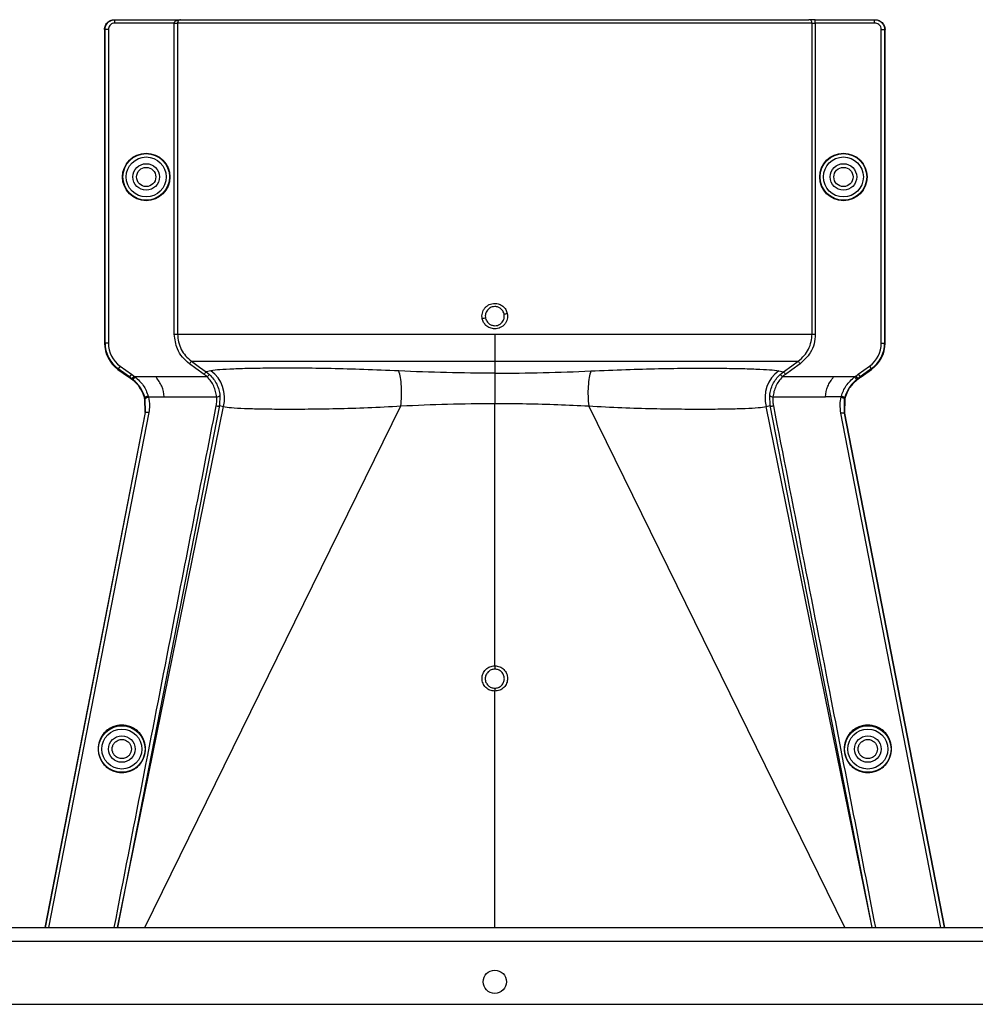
# Model space of a CAD drawing. Header units: inches. Extents: x -3977 to 448, y -4288 to 2176.
# Tile 185 of 206: x -1128 to -984, y 352 to 500. Entities that reach past the tile are written whole.
import ezdxf

# ---------------------------------------------------------------- set-up
doc = ezdxf.new("R2010")
doc.units = ezdxf.units.IN
doc.header["$MEASUREMENT"] = 0

msp = doc.modelspace()

# ---------------------------------------------------------------- linework, layer by layer
at = {"color": 1, "linetype": 'Continuous', "lineweight": 25}
for p, q in [((-1113.437, 500.303), (-1113.358, 500.303)), ((-1113.358, 499.803), (-1113.358, 500.303)), ((-1113.358, 500.303), (-1103.456, 500.303)), ((-1104.405, 499.803), (-1113.358, 499.803)), ((-1104.405, 452.865), (-1104.405, 499.803)), ((-1104.405, 499.803), (-1103.906, 499.803)), ((-1103.906, 499.803), (-1103.906, 452.865)), ((-1008.189, 499.803), (-1103.906, 499.803)), ((-1103.456, 500.303), (-1008.688, 500.303)), ((-1007.69, 500.303), (-1008.688, 500.303)), ((-1008.189, 452.865), (-1008.189, 499.803)), ((-1008.189, 499.803), (-1007.69, 499.803)), ((-1007.69, 499.803), (-1007.69, 500.303)), ((-1007.69, 500.303), (-998.738, 500.303)), ((-1007.69, 499.803), (-1007.69, 452.865)), ((-998.738, 499.803), (-1007.69, 499.803)), ((-998.738, 499.803), (-998.738, 500.303)), ((-998.738, 500.303), (-998.659, 500.303)), ((-1114.858, 498.803), (-1114.937, 498.803)), ((-1114.937, 498.803), (-1114.937, 451.535)), ((-1114.358, 498.803), (-1114.858, 498.803)), ((-1114.858, 451.535), (-1114.858, 498.803)), ((-1114.358, 498.803), (-1114.358, 451.535)), ((-997.737, 451.535), (-997.737, 498.803)), ((-997.737, 498.803), (-997.237, 498.803)), ((-997.237, 498.803), (-997.237, 451.535)), ((-997.159, 498.803), (-997.237, 498.803)), ((-997.159, 451.535), (-997.159, 498.803)), ((-1114.937, 451.535), (-1114.858, 451.535)), ((-1114.358, 451.535), (-1114.858, 451.535)), ((-997.737, 451.535), (-997.237, 451.535)), ((-997.237, 451.535), (-997.159, 451.535)), ((-1056.048, 448.806), (-1056.048, 446.988)), ((-1112.903, 447.565), (-1112.857, 447.629)), ((-1112.903, 447.565), (-1111.32, 446.426)), ((-1112.565, 448.035), (-1112.857, 447.629)), ((-1111.172, 446.417), (-1112.857, 447.629)), ((-1112.565, 448.035), (-1110.88, 446.823)), ((-1098.892, 447.364), (-1099.605, 447.215)), ((-1099.605, 447.215), (-1099.089, 446.79)), ((-1013.203, 447.364), (-1012.491, 447.215)), ((-1013.007, 446.79), (-1012.491, 447.215)), ((-1001.215, 446.823), (-999.531, 448.035)), ((-999.239, 447.629), (-1000.923, 446.417)), ((-1000.776, 446.426), (-999.193, 447.565)), ((-999.531, 448.035), (-999.239, 447.629)), ((-999.193, 447.565), (-999.239, 447.629)), ((-1111.172, 446.417), (-1111.218, 446.353)), ((-1110.88, 446.823), (-1111.172, 446.417)), ((-1110.859, 446.095), (-1110.813, 446.159)), ((-1110.521, 446.564), (-1110.813, 446.159)), ((-1110.645, 446.033), (-1110.813, 446.159)), ((-1110.337, 446.426), (-1110.645, 446.033)), ((-1107.167, 446.426), (-1110.337, 446.426)), ((-1099.432, 446.426), (-1107.167, 446.426)), ((-1099.432, 446.426), (-1099.089, 446.79)), ((-1056.048, 446.988), (-1056.048, 442.431)), ((-1013.007, 446.79), (-1012.664, 446.426)), ((-1004.929, 446.426), (-1012.664, 446.426)), ((-1001.759, 446.426), (-1004.929, 446.426)), ((-1001.759, 446.426), (-1001.45, 446.033)), ((-1001.575, 446.564), (-1001.283, 446.159)), ((-1001.283, 446.159), (-1001.45, 446.033)), ((-1001.283, 446.159), (-1001.237, 446.095)), ((-1001.215, 446.823), (-1000.923, 446.417)), ((-1000.923, 446.417), (-1000.877, 446.353)), ((-1108.823, 443.259), (-1108.899, 443.24)), ((-1108.861, 443.084), (-1108.866, 443.104)), ((-1108.785, 443.102), (-1108.861, 443.084)), ((-1108.813, 441.044), (-1108.861, 443.084)), ((-1108.732, 441.044), (-1108.785, 443.102)), ((-1108.309, 443.421), (-1105.922, 443.421)), ((-1105.922, 443.421), (-1098.018, 443.421)), ((-1097.52, 443.625), (-1097.588, 442.107)), ((-1014.508, 442.107), (-1014.575, 443.625)), ((-1014.078, 443.421), (-1006.174, 443.421)), ((-1003.786, 443.421), (-1006.174, 443.421)), ((-1003.311, 443.102), (-1003.347, 440.956)), ((-1003.311, 443.102), (-1003.235, 443.084)), ((-1003.272, 443.259), (-1003.196, 443.24)), ((-1003.235, 443.084), (-1003.265, 440.954)), ((-1108.248, 441.072), (-1123.363, 363.402)), ((-1097.588, 442.107), (-1112.985, 363.402)), ((-1112.96, 363.402), (-1097, 441.963)), ((-1108.866, 363.402), (-1070.213, 442.06)), ((-1097.588, 442.107), (-1097, 441.963)), ((-1056.048, 402.863), (-1056.048, 442.431)), ((-1003.23, 363.402), (-1041.883, 442.06)), ((-1015.095, 441.963), (-1014.508, 442.107)), ((-999.136, 363.402), (-1015.095, 441.963)), ((-999.11, 363.402), (-1014.508, 442.107)), ((-1108.813, 441.044), (-1123.923, 363.402)), ((-1123.841, 363.402), (-1108.732, 441.044)), ((-1108.732, 441.044), (-1108.813, 441.044)), ((-1108.731, 441.044), (-1108.732, 441.044)), ((-988.733, 363.402), (-1003.825, 440.954)), ((-1003.347, 440.956), (-1003.346, 440.954)), ((-1003.346, 440.954), (-988.254, 363.402)), ((-1003.265, 440.954), (-1003.346, 440.954)), ((-1003.265, 440.954), (-988.173, 363.402)), ((-1056.048, 363.402), (-1056.048, 399.034))]:
    msp.add_line(p, q, dxfattribs=at)
at = {"color": 7, "linetype": 'Continuous', "lineweight": 25}
for p, q in [((-1271.048, 363.402), (-841.048, 363.402)), ((-1271.048, 361.302), (-841.048, 361.302)), ((-1268.048, 351.802), (-844.048, 351.802))]:
    msp.add_line(p, q, dxfattribs=at)
at = {"color": 1, "linetype": 'Continuous', "lineweight": 25, "flags": 128}
for points in [[(-1101.821, 448.806), (-1100.58, 447.915), (-1099.605, 447.215)], [(-1012.491, 447.215), (-1011.25, 448.106), (-1010.274, 448.806)], [(-1099.896, 446.809), (-1101.137, 447.7), (-1102.113, 448.4)], [(-1009.983, 448.4), (-1011.224, 447.509), (-1012.2, 446.809)], [(-1110.813, 446.159), (-1111.014, 446.303), (-1111.172, 446.417)], [(-1110.88, 446.823), (-1110.679, 446.678), (-1110.521, 446.564)], [(-1001.575, 446.564), (-1001.374, 446.709), (-1001.215, 446.823)], [(-1000.923, 446.417), (-1001.125, 446.272), (-1001.283, 446.159)], [(-1108.309, 443.421), (-1108.408, 443.396), (-1108.502, 443.365), (-1108.589, 443.33), (-1108.663, 443.293), (-1108.724, 443.254), (-1108.767, 443.216), (-1108.791, 443.179), (-1108.796, 443.146)], [(-1003.786, 443.421), (-1003.688, 443.396), (-1003.593, 443.365), (-1003.507, 443.33), (-1003.432, 443.293), (-1003.372, 443.254), (-1003.329, 443.216), (-1003.304, 443.179), (-1003.3, 443.146)], [(-1003.235, 443.084), (-1003.232, 443.095), (-1003.23, 443.104)], [(-1056.048, 402.863), (-1056.048, 402.781), (-1056.048, 402.7), (-1056.048, 402.622), (-1056.048, 402.55), (-1056.048, 402.484), (-1056.048, 402.427), (-1056.048, 402.381), (-1056.048, 402.347)], [(-1056.048, 399.475), (-1056.048, 399.456), (-1056.048, 399.424), (-1056.048, 399.381), (-1056.048, 399.326), (-1056.048, 399.262), (-1056.048, 399.191), (-1056.048, 399.114), (-1056.048, 399.034)]]:
    msp.add_lwpolyline(points, dxfattribs=at)
at = {"color": 1, "linetype": 'Continuous', "lineweight": 25}
for centre, radius in [((-1108.647, 476.584), 3.579), ((-1108.647, 476.584), 3.513), ((-1003.449, 476.584), 3.579), ((-1003.449, 476.584), 3.513), ((-1108.647, 476.584), 3.013), ((-1108.647, 476.584), 2), ((-1003.449, 476.584), 3.013), ((-1003.449, 476.584), 2), ((-1108.647, 476.584), 1.45), ((-1003.449, 476.584), 1.45), ((-1112.327, 390.302), 3.513), ((-999.768, 390.302), 3.513), ((-1112.327, 390.302), 3.013), ((-1112.327, 390.302), 2), ((-999.768, 390.302), 3.013), ((-999.768, 390.302), 2)]:
    msp.add_circle(centre, radius, dxfattribs=at)
at = {"color": 7, "linetype": 'Continuous', "lineweight": 25}
msp.add_circle((-1056.048, 355.202), 1.75, dxfattribs=at)
at = {"color": 1, "linetype": 'Continuous', "lineweight": 25}
for centre, radius, start, end in [((-1008.689, 499.804), 0.5, 359.94503, 89.94492), ((-1059.735, 481.567), 26.17, 281.21609, 282.30574), ((-1052.36, 429.621), 26.168, 101.21699, 102.30669), ((-1110.047, 451.535), 4.89, 180, 234.26784), ((-1110.047, 451.535), 4.811, 180, 234.26784), ((-1110.047, 451.535), 4.311, 180, 234.26784), ((-1002.049, 451.535), 4.311, 305.73216, 0), ((-1002.049, 451.535), 4.811, 305.73216, 0), ((-1002.049, 451.535), 4.89, 305.73216, 0), ((-1101.884, 443.284), 5.059, 344.8578, 53.75042), ((-1010.212, 443.284), 5.059, 126.24958, 195.1422), ((-1097.97, 444.013), 0.594, 265.42126, 319.21574), ((-1014.125, 444.013), 0.594, 220.78426, 274.57874)]:
    msp.add_arc(centre, radius, start, end, dxfattribs=at)
for points, knots in [([(-1114.937, 498.803), (-1114.91, 499.016), (-1114.855, 499.458), (-1114.45, 499.961), (-1113.945, 500.254), (-1113.602, 500.287), (-1113.437, 500.303)], [0, 0, 0, 0, 0.2702426, 0.562405, 0.7897212, 1, 1, 1, 1]), ([(-1114.858, 498.803), (-1114.844, 498.959), (-1114.813, 499.298), (-1114.59, 499.693), (-1114.315, 499.973), (-1114.041, 500.152), (-1113.716, 500.278), (-1113.48, 500.295), (-1113.358, 500.303)], [0, 0, 0, 0, 0.198614, 0.4310038, 0.5604779, 0.6984728, 0.8449823, 1, 1, 1, 1]), ([(-1113.358, 499.803), (-1113.5, 499.786), (-1113.795, 499.749), (-1114.13, 499.478), (-1114.326, 499.142), (-1114.348, 498.913), (-1114.358, 498.803)], [0, 0, 0, 0, 0.27028002, 0.56245376, 0.78975162, 1, 1, 1, 1]), ([(-1104.405, 499.803), (-1104.403, 499.823), (-1104.399, 499.867), (-1104.357, 499.96), (-1104.236, 500.098), (-1103.934, 500.27), (-1103.646, 500.29), (-1103.456, 500.303)], [0, 0, 0, 0, 0.04792464, 0.10269159, 0.24122313, 0.49889821, 1, 1, 1, 1]), ([(-1103.456, 500.303), (-1103.546, 500.289), (-1103.666, 500.271), (-1103.799, 500.137), (-1103.86, 500.037), (-1103.892, 499.94), (-1103.905, 499.86), (-1103.906, 499.822), (-1103.906, 499.803)], [0, 0, 0, 0, 0.4992636, 0.6657709, 0.8008939, 0.9091466, 0.9560088, 1, 1, 1, 1]), ([(-998.738, 500.303), (-998.616, 500.295), (-998.379, 500.278), (-998.054, 500.152), (-997.781, 499.973), (-997.505, 499.693), (-997.283, 499.298), (-997.252, 498.959), (-997.237, 498.803)], [0, 0, 0, 0, 0.1550199, 0.3015309, 0.4395266, 0.569001, 0.8013897, 1, 1, 1, 1]), ([(-997.737, 498.803), (-997.755, 498.945), (-997.792, 499.24), (-998.062, 499.575), (-998.399, 499.77), (-998.628, 499.793), (-998.738, 499.803)], [0, 0, 0, 0, 0.27024264, 0.56240502, 0.78972122, 1, 1, 1, 1]), ([(-998.659, 500.303), (-998.446, 500.277), (-998.004, 500.222), (-997.501, 499.816), (-997.208, 499.311), (-997.175, 498.968), (-997.159, 498.803)], [0, 0, 0, 0, 0.27028002, 0.56245376, 0.78975162, 1, 1, 1, 1]), ([(-1057.938, 455.188), (-1057.959, 455.33), (-1058.002, 455.615), (-1057.939, 456.047), (-1057.796, 456.454), (-1057.562, 456.815), (-1057.256, 457.116), (-1056.888, 457.34), (-1056.479, 457.49), (-1056.191, 457.508), (-1056.048, 457.517)], [0, 0, 0, 0, 0.1250508, 0.2514032, 0.37648, 0.50029, 0.623935, 0.7489022, 0.8749531, 1, 1, 1, 1]), ([(-1056.048, 457.517), (-1055.829, 457.494), (-1055.393, 457.447), (-1054.823, 457.105), (-1054.366, 456.623), (-1054.227, 456.207), (-1054.158, 455.999)], [0, 0, 0, 0, 0.2506677, 0.5002572, 0.7496434, 1, 1, 1, 1]), ([(-1056.048, 457.036), (-1056.177, 457.026), (-1056.421, 457.007), (-1056.819, 456.838), (-1057.145, 456.562), (-1057.351, 456.224), (-1057.455, 455.924), (-1057.498, 455.616), (-1057.467, 455.399), (-1057.451, 455.289)], [0, 0, 0, 0, 0.1514392, 0.2849996, 0.4995211, 0.6401034, 0.7446468, 0.8700183, 1, 1, 1, 1]), ([(-1054.645, 455.898), (-1054.682, 456.022), (-1054.746, 456.232), (-1054.925, 456.506), (-1055.167, 456.754), (-1055.546, 456.983), (-1055.872, 457.018), (-1056.048, 457.036)], [0, 0, 0, 0, 0.1982573, 0.33634484, 0.5005148, 0.73009809, 1, 1, 1, 1]), ([(-1054.158, 455.999), (-1054.136, 455.857), (-1054.093, 455.572), (-1054.153, 455.141), (-1054.298, 454.734), (-1054.534, 454.372), (-1054.841, 454.068), (-1055.209, 453.844), (-1055.618, 453.696), (-1055.904, 453.678), (-1056.048, 453.669)], [0, 0, 0, 0, 0.1252765, 0.2506033, 0.3754711, 0.5004033, 0.6251346, 0.7500235, 0.874976, 1, 1, 1, 1]), ([(-1056.048, 453.669), (-1056.293, 453.696), (-1056.782, 453.75), (-1057.364, 454.139), (-1057.766, 454.634), (-1057.881, 455.003), (-1057.938, 455.188)], [0, 0, 0, 0, 0.2795737, 0.5590905, 0.7794833, 1, 1, 1, 1]), ([(-1057.451, 455.289), (-1057.413, 455.165), (-1057.349, 454.955), (-1057.17, 454.68), (-1056.929, 454.433), (-1056.55, 454.204), (-1056.224, 454.169), (-1056.048, 454.15)], [0, 0, 0, 0, 0.19832372, 0.33644956, 0.50065876, 0.73016778, 1, 1, 1, 1]), ([(-1056.048, 454.15), (-1055.918, 454.16), (-1055.674, 454.18), (-1055.277, 454.349), (-1054.951, 454.624), (-1054.745, 454.962), (-1054.641, 455.262), (-1054.597, 455.57), (-1054.629, 455.787), (-1054.645, 455.898)], [0, 0, 0, 0, 0.1513707, 0.2848656, 0.4992611, 0.6397711, 0.7442765, 0.8697489, 1, 1, 1, 1]), ([(-1102.113, 448.4), (-1102.485, 448.715), (-1103.228, 449.344), (-1104.16, 450.853), (-1104.312, 452.103), (-1104.405, 452.865)], [0, 0, 0, 0, 0.2811139, 0.5612738, 1, 1, 1, 1]), ([(-1103.906, 452.865), (-1103.879, 452.471), (-1103.825, 451.681), (-1103.392, 450.567), (-1102.738, 449.564), (-1102.127, 449.059), (-1101.821, 448.806)], [0, 0, 0, 0, 0.2494565, 0.4996465, 0.7495447, 1, 1, 1, 1]), ([(-1056.048, 452.865), (-1056.048, 452.43), (-1056.048, 451.547), (-1056.048, 450.057), (-1056.048, 449.278), (-1056.048, 448.806)], [0, 0, 0, 0, 0.2771716, 0.5621798, 1, 1, 1, 1]), ([(-1010.274, 448.806), (-1009.951, 449.076), (-1009.339, 449.585), (-1008.684, 450.607), (-1008.266, 451.702), (-1008.214, 452.489), (-1008.189, 452.865)], [0, 0, 0, 0, 0.2658061, 0.501977, 0.7618756, 1, 1, 1, 1]), ([(-1007.69, 452.865), (-1007.729, 452.379), (-1007.807, 451.408), (-1008.491, 449.772), (-1009.418, 448.92), (-1009.983, 448.4)], [0, 0, 0, 0, 0.2811316, 0.561264, 1, 1, 1, 1]), ([(-1102.113, 448.4), (-1102.077, 448.45), (-1102.002, 448.554), (-1101.906, 448.689), (-1101.837, 448.784), (-1101.826, 448.799), (-1101.821, 448.806)], [0, 0, 0, 0, 0.2405929, 0.5000004, 0.7594076, 1, 1, 1, 1]), ([(-1101.821, 448.806), (-1101.628, 448.806), (-1101.241, 448.806), (-1099.754, 448.806), (-1097.636, 448.806), (-1094.846, 448.806), (-1091.45, 448.806), (-1087.498, 448.806), (-1083.047, 448.806), (-1078.175, 448.806), (-1072.951, 448.806), (-1067.46, 448.806), (-1061.796, 448.806), (-1057.96, 448.806), (-1056.048, 448.806)], [0, 0, 0, 0, 0.083095, 0.1664705, 0.2500634, 0.333088, 0.4166003, 0.5000613, 0.5831429, 0.6668363, 0.750036, 0.83337, 0.916921, 1, 1, 1, 1]), ([(-1056.048, 448.806), (-1054.135, 448.806), (-1050.299, 448.806), (-1044.635, 448.806), (-1039.144, 448.806), (-1033.921, 448.806), (-1029.049, 448.806), (-1024.598, 448.806), (-1020.646, 448.806), (-1017.25, 448.806), (-1014.46, 448.806), (-1012.342, 448.806), (-1010.854, 448.806), (-1010.468, 448.806), (-1010.274, 448.806)], [0, 0, 0, 0, 0.083079, 0.16663, 0.249964, 0.3331637, 0.4168571, 0.4999387, 0.5833997, 0.666912, 0.7499366, 0.8335295, 0.916905, 1, 1, 1, 1]), ([(-1010.274, 448.806), (-1010.269, 448.799), (-1010.258, 448.784), (-1010.19, 448.689), (-1010.093, 448.554), (-1010.019, 448.45), (-1009.983, 448.4)], [0, 0, 0, 0, 0.2405923, 0.4999996, 0.7594071, 1, 1, 1, 1]), ([(-1099.896, 446.809), (-1099.86, 446.859), (-1099.786, 446.963), (-1099.689, 447.098), (-1099.621, 447.193), (-1099.61, 447.208), (-1099.605, 447.215)], [0, 0, 0, 0, 0.2406166, 0.5, 0.7593834, 1, 1, 1, 1]), ([(-1070.529, 447.325), (-1072.311, 447.403), (-1075.871, 447.558), (-1080.822, 447.689), (-1085.346, 447.752), (-1089.352, 447.752), (-1092.767, 447.704), (-1095.533, 447.62), (-1097.67, 447.509), (-1098.484, 447.412), (-1098.892, 447.364)], [0, 0, 0, 0, 0.12493148, 0.24948447, 0.37485017, 0.49935704, 0.62475156, 0.74930706, 0.87427096, 1, 1, 1, 1]), ([(-1056.048, 446.988), (-1058.496, 447.003), (-1063.393, 447.031), (-1068.15, 447.227), (-1070.529, 447.325)], [0, 0, 0, 0, 0.4998757, 1, 1, 1, 1]), ([(-1070.213, 442.06), (-1070.172, 442.541), (-1070.088, 443.525), (-1070.118, 445.014), (-1070.258, 446.362), (-1070.44, 447.009), (-1070.529, 447.325)], [0, 0, 0, 0, 0.244363, 0.5000001, 0.7556372, 1, 1, 1, 1]), ([(-1056.048, 446.988), (-1053.6, 447.003), (-1048.703, 447.031), (-1043.946, 447.227), (-1041.567, 447.325)], [0, 0, 0, 0, 0.49987566, 1, 1, 1, 1]), ([(-1041.567, 447.325), (-1041.656, 447.009), (-1041.837, 446.362), (-1041.978, 445.014), (-1042.007, 443.525), (-1041.923, 442.541), (-1041.883, 442.06)], [0, 0, 0, 0, 0.2443628, 0.4999999, 0.755637, 1, 1, 1, 1]), ([(-1041.567, 447.325), (-1039.784, 447.403), (-1036.224, 447.558), (-1031.274, 447.689), (-1026.75, 447.752), (-1022.744, 447.752), (-1019.328, 447.704), (-1016.563, 447.62), (-1014.425, 447.509), (-1013.612, 447.412), (-1013.203, 447.364)], [0, 0, 0, 0, 0.1249315, 0.2494845, 0.3748502, 0.499357, 0.6247516, 0.7493071, 0.874271, 1, 1, 1, 1]), ([(-1012.491, 447.215), (-1012.486, 447.208), (-1012.475, 447.193), (-1012.406, 447.098), (-1012.31, 446.963), (-1012.235, 446.859), (-1012.2, 446.809)], [0, 0, 0, 0, 0.2406166, 0.5, 0.7593834, 1, 1, 1, 1]), ([(-1111.218, 446.353), (-1111.237, 446.367), (-1111.271, 446.391), (-1111.305, 446.416), (-1111.32, 446.426)], [0, 0, 0, 0, 0.56, 1, 1, 1, 1]), ([(-1111.218, 446.353), (-1111.151, 446.305), (-1111.031, 446.219), (-1110.911, 446.133), (-1110.859, 446.095)], [0, 0, 0, 0, 0.5599992, 1, 1, 1, 1]), ([(-1108.905, 443.262), (-1108.995, 443.539), (-1109.243, 444.308), (-1109.909, 445.32), (-1110.591, 445.877), (-1110.859, 446.095)], [0, 0, 0, 0, 0.25487146, 0.70803184, 1, 1, 1, 1]), ([(-1108.823, 443.26), (-1109.009, 443.79), (-1109.378, 444.847), (-1110.224, 445.638), (-1110.645, 446.033)], [0, 0, 0, 0, 0.5012988, 1, 1, 1, 1]), ([(-1110.521, 446.564), (-1110.486, 446.539), (-1110.424, 446.494), (-1110.364, 446.447), (-1110.337, 446.426)], [0, 0, 0, 0, 0.5600001, 1, 1, 1, 1]), ([(-1110.337, 446.426), (-1109.878, 446.021), (-1108.959, 445.209), (-1108.545, 444.091), (-1108.338, 443.531)], [0, 0, 0, 0, 0.4994719, 1, 1, 1, 1]), ([(-1105.922, 443.421), (-1106.001, 443.965), (-1106.158, 445.052), (-1106.831, 445.968), (-1107.167, 446.426)], [0, 0, 0, 0, 0.5005188, 1, 1, 1, 1]), ([(-1099.432, 446.426), (-1099.515, 446.502), (-1099.663, 446.637), (-1099.825, 446.757), (-1099.896, 446.809)], [0, 0, 0, 0, 0.5599336, 1, 1, 1, 1]), ([(-1098.018, 443.421), (-1098.059, 443.697), (-1098.141, 444.244), (-1098.442, 445.044), (-1098.861, 445.791), (-1099.241, 446.215), (-1099.432, 446.426)], [0, 0, 0, 0, 0.253707, 0.5035297, 0.751872, 1, 1, 1, 1]), ([(-1099.089, 446.79), (-1098.877, 446.568), (-1098.456, 446.127), (-1097.992, 445.338), (-1097.658, 444.495), (-1097.566, 443.915), (-1097.52, 443.625)], [0, 0, 0, 0, 0.2511042, 0.5011367, 0.750364, 1, 1, 1, 1]), ([(-1014.575, 443.625), (-1014.529, 443.915), (-1014.438, 444.495), (-1014.104, 445.338), (-1013.639, 446.126), (-1013.218, 446.568), (-1013.007, 446.79)], [0, 0, 0, 0, 0.24937818, 0.4989473, 0.74862144, 1, 1, 1, 1]), ([(-1012.664, 446.426), (-1012.854, 446.214), (-1013.234, 445.79), (-1013.654, 445.044), (-1013.954, 444.244), (-1014.037, 443.696), (-1014.078, 443.421)], [0, 0, 0, 0, 0.2484063, 0.4963861, 0.7465528, 1, 1, 1, 1]), ([(-1012.2, 446.809), (-1012.29, 446.742), (-1012.451, 446.622), (-1012.599, 446.486), (-1012.664, 446.426)], [0, 0, 0, 0, 0.5599336, 1, 1, 1, 1]), ([(-1006.174, 443.421), (-1006.095, 443.965), (-1005.937, 445.052), (-1005.265, 445.968), (-1004.929, 446.426)], [0, 0, 0, 0, 0.50051883, 1, 1, 1, 1]), ([(-1003.758, 443.531), (-1003.667, 443.805), (-1003.486, 444.356), (-1002.894, 445.408), (-1002.213, 446.018), (-1001.759, 446.426)], [0, 0, 0, 0, 0.2482305, 0.4976106, 1, 1, 1, 1]), ([(-1001.45, 446.033), (-1001.872, 445.638), (-1002.718, 444.847), (-1003.087, 443.789), (-1003.272, 443.26)], [0, 0, 0, 0, 0.49884982, 1, 1, 1, 1]), ([(-1001.237, 446.095), (-1001.473, 445.905), (-1002.133, 445.375), (-1002.824, 444.378), (-1003.089, 443.57), (-1003.19, 443.262)], [0, 0, 0, 0, 0.2563458, 0.7166755, 1, 1, 1, 1]), ([(-1001.759, 446.426), (-1001.725, 446.453), (-1001.664, 446.499), (-1001.602, 446.545), (-1001.575, 446.564)], [0, 0, 0, 0, 0.5599999, 1, 1, 1, 1]), ([(-1000.877, 446.353), (-1000.945, 446.305), (-1001.064, 446.219), (-1001.184, 446.133), (-1001.237, 446.095)], [0, 0, 0, 0, 0.5599992, 1, 1, 1, 1]), ([(-1000.776, 446.426), (-1000.795, 446.413), (-1000.829, 446.388), (-1000.863, 446.364), (-1000.877, 446.353)], [0, 0, 0, 0, 0.56, 1, 1, 1, 1]), ([(-1108.899, 443.24), (-1108.9, 443.244), (-1108.902, 443.252), (-1108.904, 443.259), (-1108.905, 443.262)], [0, 0, 0, 0, 0.56, 1, 1, 1, 1]), ([(-1108.866, 443.104), (-1108.872, 443.13), (-1108.883, 443.175), (-1108.894, 443.22), (-1108.899, 443.24)], [0, 0, 0, 0, 0.5599961, 1, 1, 1, 1]), ([(-1108.338, 443.531), (-1108.401, 443.514), (-1108.498, 443.489), (-1108.614, 443.443), (-1108.694, 443.404), (-1108.756, 443.363), (-1108.815, 443.313), (-1108.82, 443.28), (-1108.823, 443.26)], [0, 0, 0, 0, 0.2386895, 0.3678599, 0.4999849, 0.6321122, 0.7612892, 1, 1, 1, 1]), ([(-1108.796, 443.146), (-1108.801, 443.167), (-1108.81, 443.205), (-1108.819, 443.243), (-1108.823, 443.26)], [0, 0, 0, 0, 0.5599997, 1, 1, 1, 1]), ([(-1108.785, 443.102), (-1108.787, 443.11), (-1108.79, 443.125), (-1108.794, 443.14), (-1108.796, 443.146)], [0, 0, 0, 0, 0.56, 1, 1, 1, 1]), ([(-1108.298, 443.372), (-1108.341, 443.362), (-1108.428, 443.341), (-1108.547, 443.299), (-1108.643, 443.255), (-1108.728, 443.201), (-1108.782, 443.148), (-1108.784, 443.115), (-1108.785, 443.102)], [0, 0, 0, 0, 0.1658539, 0.3297583, 0.4844222, 0.6242747, 0.8482139, 1, 1, 1, 1]), ([(-1108.338, 443.531), (-1108.333, 443.51), (-1108.325, 443.481), (-1108.316, 443.447), (-1108.312, 443.432), (-1108.311, 443.426), (-1108.31, 443.423), (-1108.31, 443.421), (-1108.309, 443.421)], [0, 0, 0, 0, 0.5599996, 0.8063998, 0.9148159, 0.962519, 0.9835084, 1, 1, 1, 1]), ([(-1108.309, 443.421), (-1108.307, 443.412), (-1108.303, 443.396), (-1108.299, 443.379), (-1108.298, 443.372)], [0, 0, 0, 0, 0.56, 1, 1, 1, 1]), ([(-1108.298, 443.372), (-1108.225, 442.944), (-1108.096, 442.178), (-1108.201, 441.41), (-1108.248, 441.072)], [0, 0, 0, 0, 0.5594452, 1, 1, 1, 1]), ([(-1098.076, 442.056), (-1098.036, 442.31), (-1097.966, 442.763), (-1098.002, 443.22), (-1098.018, 443.421)], [0, 0, 0, 0, 0.55968395, 1, 1, 1, 1]), ([(-1014.078, 443.421), (-1014.096, 443.165), (-1014.127, 442.707), (-1014.053, 442.255), (-1014.02, 442.056)], [0, 0, 0, 0, 0.5596825, 1, 1, 1, 1]), ([(-1003.825, 440.954), (-1003.89, 441.407), (-1004.005, 442.216), (-1003.861, 443.019), (-1003.798, 443.372)], [0, 0, 0, 0, 0.5600915, 1, 1, 1, 1]), ([(-1003.798, 443.372), (-1003.796, 443.381), (-1003.792, 443.397), (-1003.788, 443.414), (-1003.786, 443.421)], [0, 0, 0, 0, 0.56, 1, 1, 1, 1]), ([(-1003.798, 443.372), (-1003.735, 443.356), (-1003.638, 443.332), (-1003.521, 443.286), (-1003.442, 443.247), (-1003.379, 443.207), (-1003.32, 443.156), (-1003.315, 443.123), (-1003.311, 443.102)], [0, 0, 0, 0, 0.23851572, 0.36761969, 0.49970945, 0.63184214, 0.76106924, 1, 1, 1, 1]), ([(-1003.786, 443.421), (-1003.781, 443.441), (-1003.771, 443.478), (-1003.762, 443.515), (-1003.758, 443.531)], [0, 0, 0, 0, 0.5599997, 1, 1, 1, 1]), ([(-1003.758, 443.531), (-1003.695, 443.514), (-1003.598, 443.488), (-1003.482, 443.441), (-1003.402, 443.402), (-1003.34, 443.362), (-1003.281, 443.311), (-1003.276, 443.28), (-1003.272, 443.26)], [0, 0, 0, 0, 0.2384943, 0.3676023, 0.4997015, 0.6318447, 0.7610791, 1, 1, 1, 1]), ([(-1003.3, 443.146), (-1003.302, 443.138), (-1003.306, 443.123), (-1003.309, 443.108), (-1003.311, 443.102)], [0, 0, 0, 0, 0.5600001, 1, 1, 1, 1]), ([(-1003.272, 443.26), (-1003.277, 443.238), (-1003.287, 443.2), (-1003.296, 443.163), (-1003.3, 443.146)], [0, 0, 0, 0, 0.5599999, 1, 1, 1, 1]), ([(-1003.196, 443.24), (-1003.202, 443.215), (-1003.214, 443.169), (-1003.225, 443.124), (-1003.23, 443.104)], [0, 0, 0, 0, 0.5599989, 1, 1, 1, 1]), ([(-1003.196, 443.24), (-1003.195, 443.244), (-1003.193, 443.252), (-1003.191, 443.259), (-1003.19, 443.262)], [0, 0, 0, 0, 0.5600046, 1, 1, 1, 1]), ([(-1113.464, 363.402), (-1110.631, 377.976), (-1105.534, 404.2), (-1100.37, 430.411), (-1098.076, 442.056)], [0, 0, 0, 0, 0.5557593, 1, 1, 1, 1]), ([(-1108.732, 441.044), (-1108.72, 441.057), (-1108.695, 441.085), (-1108.582, 441.106), (-1108.425, 441.104), (-1108.305, 441.083), (-1108.248, 441.072)], [0, 0, 0, 0, 0.2322093, 0.4947556, 0.7564608, 1, 1, 1, 1]), ([(-1098.076, 442.056), (-1098.018, 442.047), (-1097.9, 442.03), (-1097.743, 442.033), (-1097.627, 442.059), (-1097.601, 442.091), (-1097.588, 442.107)], [0, 0, 0, 0, 0.2416333, 0.5000023, 0.75837, 1, 1, 1, 1]), ([(-1097, 441.963), (-1096.637, 441.904), (-1095.913, 441.786), (-1093.943, 441.678), (-1091.354, 441.605), (-1088.126, 441.572), (-1084.317, 441.58), (-1080.005, 441.645), (-1075.283, 441.777), (-1071.904, 441.965), (-1070.213, 442.06)], [0, 0, 0, 0, 0.1262089, 0.2517996, 0.3769778, 0.5028028, 0.6273666, 0.7523059, 0.8759962, 1, 1, 1, 1]), ([(-1070.213, 442.06), (-1067.877, 442.164), (-1063.217, 442.37), (-1058.434, 442.411), (-1056.048, 442.431)], [0, 0, 0, 0, 0.50126821, 1, 1, 1, 1]), ([(-1056.048, 442.431), (-1054.46, 442.422), (-1051.282, 442.403), (-1046.538, 442.265), (-1043.437, 442.128), (-1041.883, 442.06)], [0, 0, 0, 0, 0.33237146, 0.66540461, 1, 1, 1, 1]), ([(-1041.883, 442.06), (-1040.191, 441.965), (-1036.813, 441.777), (-1032.09, 441.645), (-1027.779, 441.58), (-1023.97, 441.572), (-1020.742, 441.605), (-1018.153, 441.678), (-1016.182, 441.786), (-1015.458, 441.904), (-1015.095, 441.963)], [0, 0, 0, 0, 0.1240038, 0.2476941, 0.3726334, 0.4971972, 0.6230222, 0.7482004, 0.8737911, 1, 1, 1, 1]), ([(-1014.508, 442.107), (-1014.495, 442.091), (-1014.468, 442.059), (-1014.352, 442.033), (-1014.196, 442.03), (-1014.077, 442.047), (-1014.02, 442.056)], [0, 0, 0, 0, 0.24163, 0.4999977, 0.7583668, 1, 1, 1, 1]), ([(-1014.02, 442.056), (-1011.104, 427.235), (-1005.946, 401.022), (-1000.847, 374.799), (-998.631, 363.402)], [0, 0, 0, 0, 0.56539721, 1, 1, 1, 1]), ([(-1003.346, 440.954), (-1003.354, 440.954), (-1003.369, 440.954), (-1003.459, 440.954), (-1003.554, 440.954), (-1003.637, 440.954), (-1003.729, 440.954), (-1003.793, 440.954), (-1003.825, 440.954)], [0, 0, 0, 0, 0.2495449, 0.4986438, 0.6222794, 0.7466343, 0.8723379, 1, 1, 1, 1]), ([(-1056.048, 399.034), (-1056.3, 399.063), (-1056.804, 399.12), (-1057.444, 399.563), (-1057.872, 400.195), (-1058.023, 400.947), (-1057.873, 401.699), (-1057.445, 402.333), (-1056.804, 402.776), (-1056.3, 402.834), (-1056.048, 402.863)], [0, 0, 0, 0, 0.1250591, 0.2500084, 0.3749013, 0.4997903, 0.624728, 0.7497694, 0.8748397, 1, 1, 1, 1]), ([(-1056.048, 402.863), (-1055.796, 402.834), (-1055.292, 402.776), (-1054.652, 402.334), (-1054.224, 401.701), (-1054.073, 400.949), (-1054.223, 400.197), (-1054.651, 399.563), (-1055.291, 399.12), (-1055.796, 399.063), (-1056.048, 399.034)], [0, 0, 0, 0, 0.1250597, 0.2500089, 0.3749009, 0.4997891, 0.624727, 0.749769, 0.8748397, 1, 1, 1, 1]), ([(-1056.048, 402.347), (-1056.237, 402.325), (-1056.615, 402.282), (-1057.095, 401.949), (-1057.416, 401.474), (-1057.528, 400.91), (-1057.415, 400.346), (-1057.094, 399.872), (-1056.614, 399.54), (-1056.237, 399.497), (-1056.048, 399.475)], [0, 0, 0, 0, 0.1251583, 0.2502283, 0.3752704, 0.5002105, 0.6251014, 0.7499947, 0.8749427, 1, 1, 1, 1]), ([(-1056.048, 399.475), (-1055.859, 399.497), (-1055.481, 399.54), (-1055, 399.873), (-1054.68, 400.348), (-1054.568, 400.912), (-1054.681, 401.476), (-1055.001, 401.95), (-1055.481, 402.282), (-1055.859, 402.325), (-1056.048, 402.347)], [0, 0, 0, 0, 0.1251587, 0.2502289, 0.3752708, 0.5002105, 0.6251013, 0.7499948, 0.8749429, 1, 1, 1, 1]), ([(-1112.327, 393.912), (-1112.544, 393.9), (-1113.016, 393.875), (-1113.758, 393.646), (-1114.538, 393.202), (-1115.258, 392.478), (-1115.779, 391.49), (-1115.971, 390.334), (-1115.779, 389.177), (-1115.258, 388.189), (-1114.538, 387.465), (-1113.758, 387.021), (-1113.016, 386.792), (-1112.544, 386.767), (-1112.327, 386.755)], [0, 0, 0, 0, 0.0563088, 0.1228337, 0.2009914, 0.2913219, 0.3924061, 0.5, 0.6075939, 0.7086781, 0.7990086, 0.8771663, 0.9436912, 1, 1, 1, 1]), ([(-1112.327, 386.755), (-1112.111, 386.767), (-1111.639, 386.792), (-1110.897, 387.021), (-1110.117, 387.465), (-1109.397, 388.189), (-1108.876, 389.177), (-1108.684, 390.334), (-1108.876, 391.49), (-1109.397, 392.478), (-1110.117, 393.202), (-1110.897, 393.646), (-1111.639, 393.875), (-1112.111, 393.9), (-1112.327, 393.912)], [0, 0, 0, 0, 0.05630876, 0.12283374, 0.20099136, 0.29132195, 0.39240607, 0.5, 0.60759393, 0.70867805, 0.79900864, 0.87716626, 0.94369124, 1, 1, 1, 1]), ([(-999.768, 393.912), (-999.985, 393.9), (-1000.457, 393.875), (-1001.199, 393.646), (-1001.979, 393.202), (-1002.699, 392.478), (-1003.22, 391.49), (-1003.411, 390.334), (-1003.22, 389.177), (-1002.699, 388.189), (-1001.979, 387.465), (-1001.199, 387.021), (-1000.457, 386.792), (-999.985, 386.767), (-999.768, 386.755)], [0, 0, 0, 0, 0.0563088, 0.1228337, 0.2009914, 0.2913219, 0.3924061, 0.5, 0.6075939, 0.7086781, 0.7990086, 0.8771663, 0.9436912, 1, 1, 1, 1]), ([(-999.768, 386.755), (-999.552, 386.767), (-999.08, 386.792), (-998.338, 387.021), (-997.557, 387.465), (-996.837, 388.189), (-996.317, 389.177), (-996.125, 390.334), (-996.317, 391.49), (-996.837, 392.478), (-997.557, 393.202), (-998.338, 393.646), (-999.08, 393.875), (-999.552, 393.9), (-999.768, 393.912)], [0, 0, 0, 0, 0.0563088, 0.1228337, 0.2009914, 0.2913219, 0.3924061, 0.5, 0.6075939, 0.7086781, 0.7990086, 0.8771663, 0.9436912, 1, 1, 1, 1]), ([(-1112.327, 388.852), (-1112.415, 388.857), (-1112.606, 388.867), (-1112.907, 388.96), (-1113.223, 389.14), (-1113.515, 389.433), (-1113.726, 389.834), (-1113.804, 390.302), (-1113.726, 390.771), (-1113.515, 391.171), (-1113.223, 391.465), (-1112.907, 391.645), (-1112.606, 391.737), (-1112.415, 391.748), (-1112.327, 391.752)], [0, 0, 0, 0, 0.0563099, 0.1228359, 0.2009943, 0.2913249, 0.3924079, 0.5, 0.6075921, 0.7086751, 0.7990057, 0.8771641, 0.9436901, 1, 1, 1, 1]), ([(-1112.327, 391.752), (-1112.24, 391.748), (-1112.048, 391.737), (-1111.748, 391.645), (-1111.431, 391.465), (-1111.14, 391.171), (-1110.929, 390.771), (-1110.851, 390.302), (-1110.929, 389.834), (-1111.14, 389.433), (-1111.431, 389.14), (-1111.748, 388.96), (-1112.048, 388.867), (-1112.24, 388.857), (-1112.327, 388.852)], [0, 0, 0, 0, 0.0563099, 0.1228359, 0.2009943, 0.2913249, 0.3924079, 0.5, 0.6075921, 0.7086751, 0.7990057, 0.8771641, 0.9436901, 1, 1, 1, 1]), ([(-999.768, 388.852), (-999.856, 388.857), (-1000.047, 388.867), (-1000.348, 388.96), (-1000.664, 389.14), (-1000.956, 389.433), (-1001.167, 389.834), (-1001.245, 390.302), (-1001.167, 390.771), (-1000.956, 391.171), (-1000.664, 391.465), (-1000.348, 391.645), (-1000.047, 391.737), (-999.856, 391.748), (-999.768, 391.752)], [0, 0, 0, 0, 0.0563099, 0.1228359, 0.2009943, 0.2913249, 0.3924079, 0.5, 0.6075921, 0.7086751, 0.7990057, 0.8771641, 0.9436901, 1, 1, 1, 1]), ([(-999.768, 391.752), (-999.681, 391.748), (-999.489, 391.737), (-999.188, 391.645), (-998.872, 391.465), (-998.58, 391.171), (-998.369, 390.771), (-998.292, 390.302), (-998.369, 389.834), (-998.58, 389.433), (-998.872, 389.14), (-999.188, 388.96), (-999.489, 388.867), (-999.681, 388.857), (-999.768, 388.852)], [0, 0, 0, 0, 0.0563099, 0.1228359, 0.2009943, 0.2913249, 0.3924079, 0.5, 0.6075921, 0.7086751, 0.7990057, 0.8771641, 0.9436901, 1, 1, 1, 1])]:
    msp.add_open_spline(points, degree=3, knots=knots, dxfattribs=at)
for points in [[(-1104.405, 452.865), (-1104.342, 452.865), (-1104.216, 452.865), (-1104.055, 452.865), (-1103.939, 452.865), (-1103.917, 452.865), (-1103.906, 452.865)], [(-1103.906, 452.865), (-1103.709, 452.865), (-1103.314, 452.865), (-1101.773, 452.865), (-1099.565, 452.865), (-1096.655, 452.865), (-1093.107, 452.865), (-1088.974, 452.865), (-1084.321, 452.865), (-1079.221, 452.865), (-1073.756, 452.865), (-1068.011, 452.865), (-1062.077, 452.865), (-1058.058, 452.865), (-1056.048, 452.865)], [(-1056.048, 452.865), (-1054.038, 452.865), (-1050.019, 452.865), (-1044.085, 452.865), (-1038.34, 452.865), (-1032.874, 452.865), (-1027.775, 452.865), (-1023.122, 452.865), (-1018.988, 452.865), (-1015.441, 452.865), (-1012.531, 452.865), (-1010.322, 452.865), (-1008.781, 452.865), (-1008.387, 452.865), (-1008.189, 452.865)], [(-1008.189, 452.865), (-1008.179, 452.865), (-1008.157, 452.865), (-1008.04, 452.865), (-1007.879, 452.865), (-1007.753, 452.865), (-1007.69, 452.865)]]:
    msp.add_open_spline(points, degree=3, dxfattribs=at)

doc.saveas('drawing.dxf')
